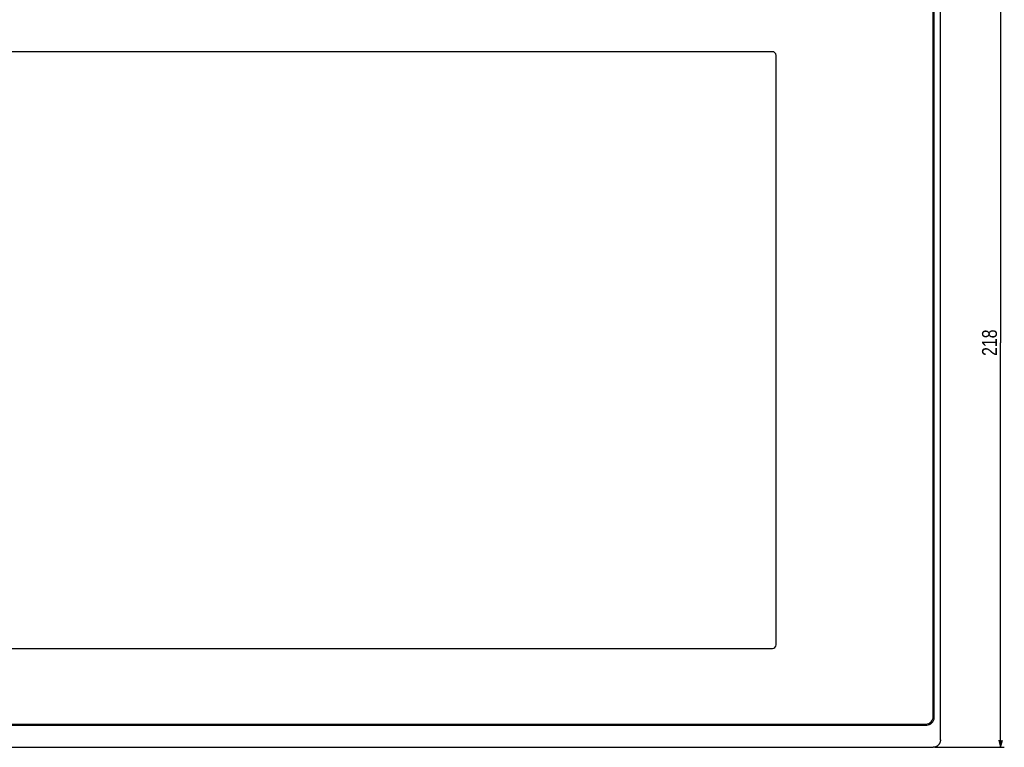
# Model space of a CAD drawing. Extents: x 0 to 819, y 0 to 477.
# Tile 4 of 24: x 155 to 420, y 113 to 309. Entities that reach past the tile are written whole.
import ezdxf
from ezdxf.enums import TextEntityAlignment as Align

# ---------------------------------------------------------------- set-up
doc = ezdxf.new("R2010")
doc.units = 0
doc.header["$LTSCALE"] = 46.255
doc.layers.get('0').update_dxf_attribs({"linetype": 'CONTINUOUS'})
doc.layers.add('AXIS', color=7, linetype='CONTINUOUS')
doc.layers.add('DIM', color=7, linetype='CONTINUOUS')
doc.styles.get("Standard").update_dxf_attribs({"font": 'txt', "width": 0.8})
doc.dimstyles.get("Standard").update_dxf_attribs({"dimtxt": 2.5, "dimasz": 2.5, "dimexe": 1.25, "dimexo": 0.625, "dimtad": 1, "dimcen": 2.5, "dimazin": 3, "dimtfac": 1, "dimtmove": 0, "dimatfit": 3})

# ---------------------------------------------------------------- blocks, each defined once
blk = doc.blocks.new('_OPEN')
at = {"color": 0, "linetype": 'BYBLOCK'}
for p, q in [((0, 0), (-1, 0.26)), ((-1, -0.26), (0, 0)), ((-1, 0), (0, 0))]:
    blk.add_line(p, q, dxfattribs=at)
blk = doc.blocks.new('*D4')
at = {"layer": 'DIM', "color": 2, "linetype": 'CONTINUOUS'}
for p, q in [((401.54, 330.81), (418.23, 330.81)), ((418.23, 330.81), (420.23, 330.81)), ((419.23, 330.81), (419.23, 221.81)), ((419.23, 112.81), (419.23, 221.81)), ((401.54, 112.81), (418.23, 112.81)), ((418.23, 112.81), (420.23, 112.81))]:
    blk.add_line(p, q, dxfattribs=at)
at = {"layer": 'DIM', "color": 2, "linetype": 'CONTINUOUS', "xscale": 1.9, "yscale": 1.9, "zscale": 1.9}
for p, rotation in [((419.23, 330.81), 90), ((419.23, 112.81), 270)]:
    blk.add_blockref('_OPEN', p, dxfattribs=dict(at, rotation=rotation))
at = {"layer": 'DIM', "color": 2, "linetype": 'CONTINUOUS', "width": 0.8}
blk.add_text('218', height=4, rotation=90, dxfattribs=at).set_placement((418.23, 221.81), align=Align.CENTER)

msp = doc.modelspace()

# ---------------------------------------------------------------- linework, layer by layer
at = {"color": 7, "linetype": 'CONTINUOUS'}
for p, q in [((403.027, 114.8), (403.027, 328.822)), ((401.077, 121.061), (401.077, 322.561)), ((401.327, 120.811), (401.327, 322.811)), ((103.727, 118.811), (399.327, 118.811)), ((103.977, 119.061), (399.077, 119.061)), ((402.93, 114.183), (402.887, 114.065)), ((402.965, 114.303), (402.93, 114.183)), ((402.992, 114.425), (402.965, 114.303)), ((403.012, 114.549), (402.992, 114.425)), ((403.023, 114.675), (403.012, 114.549)), ((403.027, 114.8), (403.023, 114.675)), ((102.016, 112.811), (401.038, 112.811)), ((401.164, 112.815), (401.038, 112.811)), ((401.289, 112.827), (401.164, 112.815)), ((401.413, 112.847), (401.289, 112.827)), ((401.536, 112.874), (401.413, 112.847)), ((401.656, 112.909), (401.536, 112.874)), ((401.773, 112.951), (401.656, 112.909)), ((401.888, 113.001), (401.773, 112.951)), ((401.999, 113.057), (401.888, 113.001)), ((402.107, 113.121), (401.999, 113.057)), ((402.21, 113.191), (402.107, 113.121)), ((402.308, 113.267), (402.21, 113.191)), ((402.401, 113.349), (402.308, 113.267)), ((402.489, 113.437), (402.401, 113.349)), ((402.572, 113.531), (402.489, 113.437)), ((402.648, 113.629), (402.572, 113.531)), ((402.718, 113.732), (402.648, 113.629)), ((402.781, 113.839), (402.718, 113.732)), ((402.838, 113.951), (402.781, 113.839)), ((402.887, 114.065), (402.838, 113.951))]:
    msp.add_line(p, q, dxfattribs=at)
msp.add_arc((399.327, 120.811), 2, 270, 360, dxfattribs=at)
at = {"layer": 'AXIS', "color": 7, "linetype": 'CONTINUOUS'}
for p, q in [((357.727, 300.211), (145.327, 300.211)), ((358.727, 140.411), (358.727, 299.211)), ((145.327, 139.411), (357.727, 139.411))]:
    msp.add_line(p, q, dxfattribs=at)
for centre, radius, start, end in [((357.727, 299.211), 1, 0, 90), ((357.727, 140.411), 1, 270, 360), ((399.077, 121.061), 2, 270, 360)]:
    msp.add_arc(centre, radius, start, end, dxfattribs=at)

# ---------------------------------------------------------------- dimensions: what is measured, and where the dimension line sits
at = {"layer": 'DIM', "color": 2, "linetype": 'CONTINUOUS'}
dim = msp.add_linear_dim(base=(419.234, 112.811), p1=(401.038, 330.811), p2=(401.038, 112.811), angle=270, dimstyle='Standard', dxfattribs=at)
dim.commit()
dim.dimension.update_dxf_attribs({"geometry": '*D4', "text_midpoint": (419.234, 221.911), "dimtype": 128})

doc.saveas('drawing.dxf')
